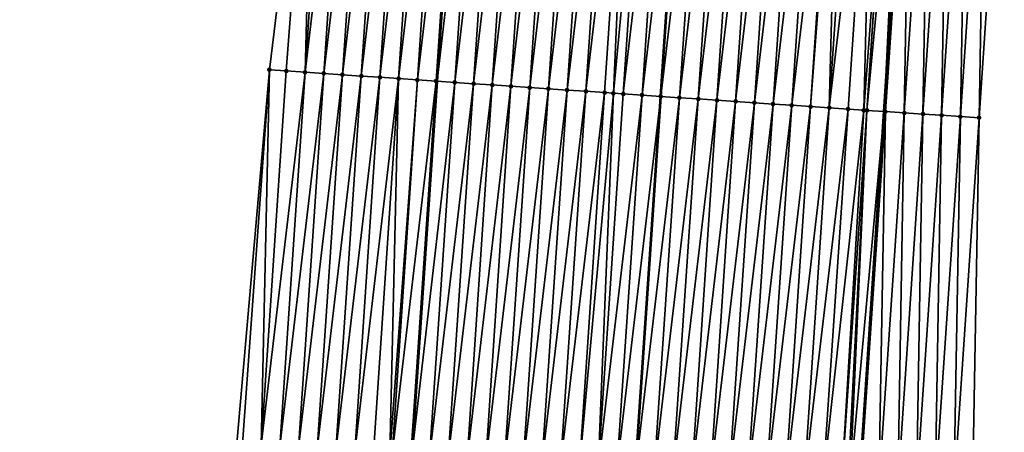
# Model space of a CAD drawing. Header units: feet. Extents: x 2017353 to 2024169, y 808050 to 818690.
# Tile 65 of 256: x 2023448 to 2023500, y 810185 to 810207. Entities that reach past the tile are written whole.
import ezdxf

# ---------------------------------------------------------------- set-up
doc = ezdxf.new("R2010")
doc.units = ezdxf.units.FT
doc.header["$MEASUREMENT"] = 0
for name, color, linetype, lineweight in [('EP_Travel Lane', 172, 'Continuous', 53), ('SB-Road Shots', 141, 'Continuous', 100), ('SB-Road X-Section', 40, 'Continuous', 13), ('STRIPING', 60, 'Continuous', 53)]:
    doc.layers.add(name, color=color, linetype=linetype, lineweight=lineweight)
doc.layers.add('I-77-MM15-17_SB-Surface-BORDER', color=7, linetype='Continuous')
doc.layers.add('I-77-MM15-17_SB-Surface-TIN', color=7, linetype='Continuous')

msp = doc.modelspace()

# ---------------------------------------------------------------- linework, layer by layer
at = {"layer": 'EP_Travel Lane'}
for points in [[(2023464.867266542, 810131.3390372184, 280.8830919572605), (2023465.745521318, 810144.3525869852, 281.2193865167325), (2023467.091755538, 810164.3004284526, 281.7433253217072), (2023468.437942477, 810184.2475693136, 282.2914334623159), (2023469.784128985, 810204.1947037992, 282.839761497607), (2023471.130267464, 810224.141126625, 283.4126442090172)], [(2023479.184639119, 809983.1369908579, 277.5756239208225), (2023480.491850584, 810003.0895345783, 278.0099625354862), (2023481.799052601, 810023.0419340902, 278.4504730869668), (2023483.106206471, 810042.9935987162, 278.922416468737), (2023484.413336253, 810062.944895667, 279.4100741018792), (2023485.720441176, 810082.8958131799, 279.913968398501), (2023487.027544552, 810102.8467070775, 280.4188655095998), (2023488.334604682, 810122.7969409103, 280.9519954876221), (2023488.789815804, 810129.7450285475, 281.1530499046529), (2023489.647752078, 810142.7334139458, 281.5230870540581), (2023490.965541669, 810162.6819159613, 282.0901515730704), (2023492.283310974, 810182.6301108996, 282.6678141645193), (2023493.601162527, 810202.5795508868, 283.2025226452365), (2023494.918923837, 810222.5276248, 283.7843605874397)]]:
    msp.add_polyline3d(points, dxfattribs=at)
at = {"layer": 'I-77-MM15-17_SB-Surface-BORDER', "color": 3, "linetype": 'Continuous', "lineweight": -3}
for points in [[(2023421.008551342, 809766.7630181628, 272.6877269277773), (2023422.314745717, 809786.7189344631, 272.9737736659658), (2023423.259780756, 809806.7012412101, 273.2526468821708), (2023424.488649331, 809826.6621359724, 273.5742174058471), (2023425.275215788, 809846.6550820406, 273.9018462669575), (2023426.325218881, 809866.6288330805, 274.2316794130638), (2023427.813380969, 809886.5694616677, 274.6311821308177), (2023429.246473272, 809906.5129081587, 275.0961551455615), (2023431.084482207, 809926.4277217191, 275.5164608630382), (2023432.44324551, 809946.1793574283, 275.903114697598), (2023434.025524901, 809966.1145429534, 276.2992649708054), (2023435.900279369, 809986.029462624, 276.7318033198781), (2023436.582615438, 810006.0243547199, 277.1288053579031), (2023437.20828905, 810026.0223337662, 277.5544762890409), (2023438.249836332, 810045.9926613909, 277.9823106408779), (2023438.944367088, 810065.985259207, 278.4425441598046), (2023439.75421961, 810085.9695470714, 278.9307003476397), (2023441.07825167, 810105.9196907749, 279.4197103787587), (2023442.140762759, 810125.8866035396, 279.9337155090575), (2023443.846836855, 810145.8491557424, 280.4905446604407), (2023458.055220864, 810164.9145627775, 281.5603011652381), (2023459.1012351, 810184.8822718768, 282.0965551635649), (2023460.839457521, 810204.8036040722, 282.6239386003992), (2023463.267628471, 810224.6766781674, 283.2122942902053)], [(2023500.000254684, 810222.192299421, 283.5435209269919), (2023498.656399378, 810202.2453834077, 282.98229448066), (2023498.310363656, 810182.2324557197, 282.3794044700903), (2023496.966557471, 810162.2862688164, 281.793021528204), (2023495.622725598, 810142.3397006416, 281.2197994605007), (2023494.748081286, 810129.3565678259, 280.8561893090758), (2023494.2869472, 810122.4083287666, 280.6783205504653), (2023492.962957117, 810102.4588175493, 280.1622632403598), (2023491.638952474, 810082.5090869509, 279.6555953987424), (2023490.314882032, 810062.558364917, 279.1913189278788), (2023488.990810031, 810042.6076193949, 278.728061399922), (2023486.668867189, 810022.7221024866, 278.3072479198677), (2023485.344767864, 810002.7709452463, 277.8615916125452), (2023484.02067109, 809982.8198264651, 277.414297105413)]]:
    msp.add_polyline3d(points, dxfattribs=at)
at = {"layer": 'I-77-MM15-17_SB-Surface-TIN', "color": 128, "linetype": 'Continuous', "lineweight": -3}
for points in [[(2023461.740744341, 810204.7422833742, 282.6445323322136), (2023463.267628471, 810224.6766781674, 283.2122942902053), (2023460.839457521, 810204.8036040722, 282.6239386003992)], [(2023462.738435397, 810204.6743639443, 282.6686921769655), (2023463.267628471, 810224.6766781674, 283.2122942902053), (2023461.740744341, 810204.7422833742, 282.6445323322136)], [(2023462.738435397, 810204.6743639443, 282.6686921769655), (2023464.082280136, 810224.6211231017, 283.2353306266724), (2023463.267628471, 810224.6766781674, 283.2122942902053)], [(2023462.738435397, 810204.6743639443, 282.6686921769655), (2023465.079963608, 810224.5530911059, 283.2633743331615), (2023464.082280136, 810224.6211231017, 283.2353306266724)], [(2023463.736123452, 810204.6063999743, 282.6943887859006), (2023465.079963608, 810224.5530911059, 283.2633743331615), (2023462.738435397, 810204.6743639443, 282.6686921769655)], [(2023463.736123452, 810204.6063999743, 282.6943887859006), (2023466.077651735, 810224.485128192, 283.2890345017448), (2023465.079963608, 810224.5530911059, 283.2633743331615)], [(2023463.736123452, 810204.6063999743, 282.6943887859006), (2023464.733813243, 810204.5384617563, 282.7191968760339), (2023466.077651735, 810224.485128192, 283.2890345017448)], [(2023464.733813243, 810204.5384617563, 282.7191968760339), (2023467.075346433, 810224.4172628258, 283.3113289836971), (2023466.077651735, 810224.485128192, 283.2890345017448)], [(2023464.733813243, 810204.5384617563, 282.7191968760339), (2023465.731508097, 810204.4705986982, 282.7414117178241), (2023467.075346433, 810224.4172628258, 283.3113289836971)], [(2023465.731508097, 810204.4705986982, 282.7414117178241), (2023468.073030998, 810224.3492470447, 283.3388132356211), (2023467.075346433, 810224.4172628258, 283.3113289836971)], [(2023465.731508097, 810204.4705986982, 282.7414117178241), (2023466.729203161, 810204.4027387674, 282.7635186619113), (2023468.073030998, 810224.3492470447, 283.3388132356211)], [(2023466.729203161, 810204.4027387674, 282.7635186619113), (2023469.070711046, 810224.2811642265, 283.3686104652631), (2023468.073030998, 810224.3492470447, 283.3388132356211)], [(2023466.729203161, 810204.4027387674, 282.7635186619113), (2023467.726890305, 810204.3347612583, 282.7896824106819), (2023469.070711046, 810224.2811642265, 283.3686104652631)], [(2023467.726890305, 810204.3347612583, 282.7896824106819), (2023470.068398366, 810224.2131893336, 283.3946839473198), (2023469.070711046, 810224.2811642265, 283.3686104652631)], [(2023467.726890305, 810204.3347612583, 282.7896824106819), (2023468.724574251, 810204.2667362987, 282.8174833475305), (2023470.068398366, 810224.2131893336, 283.3946839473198)], [(2023468.724574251, 810204.2667362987, 282.8174833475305), (2023471.066103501, 810224.1454788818, 283.4116334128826), (2023470.068398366, 810224.2131893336, 283.3946839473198)], [(2023468.724574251, 810204.2667362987, 282.8174833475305), (2023469.722271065, 810204.1989023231, 282.8386947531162), (2023471.066103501, 810224.1454788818, 283.4116334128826)], [(2023469.722271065, 810204.1989023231, 282.8386947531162), (2023471.130267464, 810224.141126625, 283.4126442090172), (2023471.066103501, 810224.1454788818, 283.4116334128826)], [(2023469.722271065, 810204.1989023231, 282.8386947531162), (2023469.784128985, 810204.1947037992, 282.839761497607), (2023471.130267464, 810224.141126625, 283.4126442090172)], [(2023472.063811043, 810224.0778041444, 283.4273506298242), (2023471.130267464, 810224.141126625, 283.4126442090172), (2023469.784128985, 810204.1947037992, 282.839761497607)], [(2023470.7199757, 810204.131184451, 282.8559002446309), (2023472.063811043, 810224.0778041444, 283.4273506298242), (2023469.784128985, 810204.1947037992, 282.839761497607)], [(2023470.7199757, 810204.131184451, 282.8559002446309), (2023473.061516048, 810224.0100917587, 283.4443668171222), (2023472.063811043, 810224.0778041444, 283.4273506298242)], [(2023470.7199757, 810204.131184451, 282.8559002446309), (2023471.717679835, 810204.0634591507, 282.8733620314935), (2023473.061516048, 810224.0100917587, 283.4443668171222)], [(2023471.717679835, 810204.0634591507, 282.8733620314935), (2023474.059226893, 810223.942466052, 283.4583923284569), (2023473.061516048, 810224.0100917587, 283.4443668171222)], [(2023471.717679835, 810204.0634591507, 282.8733620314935), (2023472.715381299, 810203.9956942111, 282.8921914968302), (2023474.059226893, 810223.942466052, 283.4583923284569)], [(2023472.715381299, 810203.9956942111, 282.8921914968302), (2023475.05693677, 810223.8748259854, 283.4729132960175), (2023474.059226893, 810223.942466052, 283.4583923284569)], [(2023472.715381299, 810203.9956942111, 282.8921914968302), (2023473.713078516, 810203.9278662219, 282.9131963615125), (2023475.05693677, 810223.8748259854, 283.4729132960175)], [(2023473.713078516, 810203.9278662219, 282.9131963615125), (2023476.054632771, 810223.8069799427, 283.4945410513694), (2023475.05693677, 810223.8748259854, 283.4729132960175)], [(2023473.713078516, 810203.9278662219, 282.9131963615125), (2023474.710773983, 810203.8600122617, 282.9350972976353), (2023476.054632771, 810223.8069799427, 283.4945410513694)], [(2023474.710773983, 810203.8600122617, 282.9350972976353), (2023477.052326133, 810223.7390947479, 283.5175196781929), (2023476.054632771, 810223.8069799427, 283.4945410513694)], [(2023474.710773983, 810203.8600122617, 282.9350972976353), (2023475.708480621, 810203.7923241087, 282.951277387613), (2023477.052326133, 810223.7390947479, 283.5175196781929)], [(2023475.708480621, 810203.7923241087, 282.951277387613), (2023478.050033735, 810223.6714209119, 283.5332057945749), (2023477.052326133, 810223.7390947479, 283.5175196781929)], [(2023475.708480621, 810203.7923241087, 282.951277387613), (2023476.706184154, 810203.7245898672, 282.9690476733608), (2023478.050033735, 810223.6714209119, 283.5332057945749)], [(2023476.706184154, 810203.7245898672, 282.9690476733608), (2023479.047739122, 810223.6037141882, 283.5500266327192), (2023478.050033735, 810223.6714209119, 283.5332057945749)], [(2023476.706184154, 810203.7245898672, 282.9690476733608), (2023477.703882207, 810203.6567742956, 282.9896240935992), (2023479.047739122, 810223.6037141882, 283.5500266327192)], [(2023477.703882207, 810203.6567742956, 282.9896240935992), (2023480.045437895, 810223.5359092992, 283.5702344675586), (2023479.047739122, 810223.6037141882, 283.5500266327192)], [(2023477.703882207, 810203.6567742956, 282.9896240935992), (2023478.701580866, 810203.5889677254, 283.00988993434), (2023480.045437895, 810223.5359092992, 283.5702344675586)], [(2023478.701580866, 810203.5889677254, 283.00988993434), (2023479.169416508, 810203.5571618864, 283.0197479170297), (2023480.045437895, 810223.5359092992, 283.5702344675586)], [(2023479.169416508, 810203.5571618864, 283.0197479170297), (2023481.043145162, 810223.4682304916, 283.5860921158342), (2023480.045437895, 810223.5359092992, 283.5702344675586)], [(2023479.169416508, 810203.5571618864, 283.0197479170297), (2023479.699277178, 810203.5211263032, 283.0313582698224), (2023481.043145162, 810223.4682304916, 283.5860921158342)], [(2023479.699277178, 810203.5211263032, 283.0313582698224), (2023482.040855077, 810223.4005909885, 283.6005936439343), (2023481.043145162, 810223.4682304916, 283.5860921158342)], [(2023479.699277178, 810203.5211263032, 283.0313582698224), (2023480.696987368, 810203.4534908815, 283.0457189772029), (2023482.040855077, 810223.4005909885, 283.6005936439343)], [(2023480.696987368, 810203.4534908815, 283.0457189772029), (2023483.038558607, 810223.3328567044, 283.6183653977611), (2023482.040855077, 810223.4005909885, 283.6005936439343)], [(2023480.696987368, 810203.4534908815, 283.0457189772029), (2023481.694701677, 810203.385916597, 283.0579702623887), (2023483.038558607, 810223.3328567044, 283.6183653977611)], [(2023484.036260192, 810223.2650935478, 283.6371333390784), (2023483.038558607, 810223.3328567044, 283.6183653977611), (2023481.694701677, 810203.385916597, 283.0579702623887)], [(2023482.692406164, 810203.3181965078, 283.075252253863), (2023484.036260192, 810223.2650935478, 283.6371333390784), (2023481.694701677, 810203.385916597, 283.0579702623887)], [(2023482.692406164, 810203.3181965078, 283.075252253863), (2023485.033963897, 810223.1973618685, 283.6548152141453), (2023484.036260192, 810223.2650935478, 283.6371333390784)], [(2023482.692406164, 810203.3181965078, 283.075252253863), (2023483.690110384, 810203.2504724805, 283.0926701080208), (2023485.033963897, 810223.1973618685, 283.6548152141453)], [(2023483.690110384, 810203.2504724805, 283.0926701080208), (2023486.03166509, 810223.1295929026, 283.6737835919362), (2023485.033963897, 810223.1973618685, 283.6548152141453)], [(2023483.690110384, 810203.2504724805, 283.0926701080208), (2023484.68782241, 810203.1828643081, 283.1060906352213), (2023486.03166509, 810223.1295929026, 283.6737835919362)], [(2023484.68782241, 810203.1828643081, 283.1060906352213), (2023487.029367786, 810223.0618462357, 283.6919825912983), (2023486.03166509, 810223.1295929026, 283.6737835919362)], [(2023484.68782241, 810203.1828643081, 283.1060906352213), (2023485.685535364, 810203.1152699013, 283.1190361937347), (2023487.029367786, 810223.0618462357, 283.6919825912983)], [(2023485.685535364, 810203.1152699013, 283.1190361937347), (2023488.027076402, 810222.9941874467, 283.7071495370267), (2023487.029367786, 810223.0618462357, 283.6919825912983)], [(2023485.685535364, 810203.1152699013, 283.1190361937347), (2023486.683244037, 810203.0476119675, 283.1341736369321), (2023488.027076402, 810222.9941874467, 283.7071495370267)], [(2023486.683244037, 810203.0476119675, 283.1341736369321), (2023489.024796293, 810222.9266960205, 283.716541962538), (2023488.027076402, 810222.9941874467, 283.7071495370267)], [(2023486.683244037, 810203.0476119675, 283.1341736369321), (2023487.680954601, 810202.9799820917, 283.1483429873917), (2023489.024796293, 810222.9266960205, 283.716541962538)], [(2023487.680954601, 810202.9799820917, 283.1483429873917), (2023490.022514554, 810222.8591803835, 283.7267697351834), (2023489.024796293, 810222.9266960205, 283.716541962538)], [(2023487.680954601, 810202.9799820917, 283.1483429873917), (2023488.678665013, 810202.9123499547, 283.1625903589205), (2023490.022514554, 810222.8591803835, 283.7267697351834)], [(2023488.678665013, 810202.9123499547, 283.1625903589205), (2023491.020218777, 810222.791456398, 283.7441861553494), (2023490.022514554, 810222.8591803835, 283.7267697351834)], [(2023488.678665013, 810202.9123499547, 283.1625903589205), (2023489.676376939, 810202.8447403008, 283.1760619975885), (2023491.020218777, 810222.791456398, 283.7441861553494)], [(2023489.676376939, 810202.8447403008, 283.1760619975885), (2023491.197077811, 810222.779450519, 283.7472981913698), (2023491.020218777, 810222.791456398, 283.7441861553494)], [(2023489.676376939, 810202.8447403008, 283.1760619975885), (2023490.674084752, 810202.7770695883, 283.1916403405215), (2023491.197077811, 810222.779450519, 283.7472981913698)], [(2023490.674084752, 810202.7770695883, 283.1916403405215), (2023492.017926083, 810222.7237781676, 283.7600238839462), (2023491.197077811, 810222.779450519, 283.7472981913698)], [(2023490.674084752, 810202.7770695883, 283.1916403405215), (2023493.015636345, 810222.6561438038, 283.7743480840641), (2023492.017926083, 810222.7237781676, 283.7600238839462)], [(2023490.674084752, 810202.7770695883, 283.1916403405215), (2023491.671787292, 810202.7093206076, 283.2099191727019), (2023493.015636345, 810222.6561438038, 283.7743480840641)], [(2023491.671787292, 810202.7093206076, 283.2099191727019), (2023492.514761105, 810202.6520710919, 283.225616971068), (2023493.015636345, 810222.6561438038, 283.7743480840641)], [(2023492.514761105, 810202.6520710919, 283.225616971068), (2023494.013353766, 810222.5886157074, 283.7850057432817), (2023493.015636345, 810222.6561438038, 283.7743480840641)], [(2023492.514761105, 810202.6520710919, 283.225616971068), (2023492.669493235, 810202.6416221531, 283.2264546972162), (2023494.013353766, 810222.5886157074, 283.7850057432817)], [(2023492.669493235, 810202.6416221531, 283.2264546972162), (2023494.016327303, 810222.5884145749, 283.7850332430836), (2023494.013353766, 810222.5886157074, 283.7850057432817)], [(2023492.669493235, 810202.6416221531, 283.2264546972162), (2023492.676963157, 810202.6411182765, 283.2264758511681), (2023494.016327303, 810222.5884145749, 283.7850332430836)], [(2023492.676963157, 810202.6411182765, 283.2264758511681), (2023494.559948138, 810222.5517308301, 283.7870647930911), (2023494.016327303, 810222.5884145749, 283.7850332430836)], [(2023492.676963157, 810202.6411182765, 283.2264758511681), (2023493.601162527, 810202.5795508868, 283.2025226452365), (2023494.559948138, 810222.5517308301, 283.7870647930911)], [(2023494.559948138, 810222.5517308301, 283.7870647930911), (2023493.601162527, 810202.5795508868, 283.2025226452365), (2023494.918923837, 810222.5276248, 283.7843605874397)], [(2023495.011094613, 810222.521435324, 283.7836662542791), (2023494.918923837, 810222.5276248, 283.7843605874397), (2023493.601162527, 810202.5795508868, 283.2025226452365)], [(2023493.667281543, 810202.5751462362, 283.2008089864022), (2023495.011094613, 810222.521435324, 283.7836662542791), (2023493.601162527, 810202.5795508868, 283.2025226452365)], [(2023493.667281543, 810202.5751462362, 283.2008089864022), (2023494.66511077, 810202.5092776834, 283.1542073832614), (2023495.011094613, 810222.521435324, 283.7836662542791)], [(2023494.66511077, 810202.5092776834, 283.1542073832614), (2023496.008903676, 810222.4552674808, 283.7473910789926), (2023495.011094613, 810222.521435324, 283.7836662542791)], [(2023494.66511077, 810202.5092776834, 283.1542073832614), (2023495.662918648, 810202.4430922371, 283.1185395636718), (2023496.008903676, 810222.4552674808, 283.7473910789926)], [(2023495.662918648, 810202.4430922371, 283.1185395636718), (2023497.006746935, 810222.3896072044, 283.6936033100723), (2023496.008903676, 810222.4552674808, 283.7473910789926)], [(2023495.662918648, 810202.4430922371, 283.1185395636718), (2023496.660754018, 810202.377314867, 283.0687918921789), (2023497.006746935, 810222.3896072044, 283.6936033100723)], [(2023496.660754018, 810202.377314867, 283.0687918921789), (2023498.004586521, 810222.3238924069, 283.6416966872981), (2023497.006746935, 810222.3896072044, 283.6936033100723)], [(2023496.660754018, 810202.377314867, 283.0687918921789), (2023497.658583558, 810202.3114509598, 283.0220299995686), (2023498.004586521, 810222.3238924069, 283.6416966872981)], [(2023497.658583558, 810202.3114509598, 283.0220299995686), (2023499.002424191, 810222.2581491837, 283.5907708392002), (2023498.004586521, 810222.3238924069, 283.6416966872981)], [(2023497.658583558, 810202.3114509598, 283.0220299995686), (2023498.656399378, 810202.2453834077, 282.98229448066), (2023499.002424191, 810222.2581491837, 283.5907708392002)], [(2023498.656399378, 810202.2453834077, 282.98229448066), (2023500.000254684, 810222.192299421, 283.5435209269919), (2023499.002424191, 810222.2581491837, 283.5907708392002)], [(2023459.399111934, 810184.8620096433, 282.103211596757), (2023460.839457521, 810204.8036040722, 282.6239386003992), (2023459.1012351, 810184.8822718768, 282.0965551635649)], [(2023460.396808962, 810184.7941788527, 282.1243131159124), (2023460.839457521, 810204.8036040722, 282.6239386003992), (2023459.399111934, 810184.8620096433, 282.103211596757)], [(2023460.396808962, 810184.7941788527, 282.1243131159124), (2023461.740744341, 810204.7422833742, 282.6445323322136), (2023460.839457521, 810204.8036040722, 282.6239386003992)], [(2023460.396808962, 810184.7941788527, 282.1243131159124), (2023462.738435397, 810204.6743639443, 282.6686921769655), (2023461.740744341, 810204.7422833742, 282.6445323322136)], [(2023461.394511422, 810184.7264286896, 282.142632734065), (2023462.738435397, 810204.6743639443, 282.6686921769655), (2023460.396808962, 810184.7941788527, 282.1243131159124)], [(2023461.394511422, 810184.7264286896, 282.142632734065), (2023463.736123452, 810204.6063999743, 282.6943887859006), (2023462.738435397, 810204.6743639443, 282.6686921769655)], [(2023461.394511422, 810184.7264286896, 282.142632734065), (2023462.39220568, 810184.6585567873, 282.1651527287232), (2023463.736123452, 810204.6063999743, 282.6943887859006)], [(2023462.39220568, 810184.6585567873, 282.1651527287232), (2023464.733813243, 810204.5384617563, 282.7191968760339), (2023463.736123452, 810204.6063999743, 282.6943887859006)], [(2023462.39220568, 810184.6585567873, 282.1651527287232), (2023463.389901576, 810184.5907091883, 282.1868341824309), (2023464.733813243, 810204.5384617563, 282.7191968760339)], [(2023463.389901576, 810184.5907091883, 282.1868341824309), (2023465.731508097, 810204.4705986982, 282.7414117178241), (2023464.733813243, 810204.5384617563, 282.7191968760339)], [(2023463.389901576, 810184.5907091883, 282.1868341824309), (2023464.387599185, 810184.5228870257, 282.2076379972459), (2023465.731508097, 810204.4705986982, 282.7414117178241)], [(2023464.387599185, 810184.5228870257, 282.2076379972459), (2023466.729203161, 810204.4027387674, 282.7635186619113), (2023465.731508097, 810204.4705986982, 282.7414117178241)], [(2023464.387599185, 810184.5228870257, 282.2076379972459), (2023465.385299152, 810184.455099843, 282.2272349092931), (2023466.729203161, 810204.4027387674, 282.7635186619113)], [(2023465.385299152, 810184.455099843, 282.2272349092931), (2023467.726890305, 810204.3347612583, 282.7896824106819), (2023466.729203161, 810204.4027387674, 282.7635186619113)], [(2023465.385299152, 810184.455099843, 282.2272349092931), (2023466.382997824, 810184.3872934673, 282.2474940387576), (2023467.726890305, 810204.3347612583, 282.7896824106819)], [(2023466.382997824, 810184.3872934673, 282.2474940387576), (2023467.255176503, 810184.3279239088, 282.2684285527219), (2023467.726890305, 810204.3347612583, 282.7896824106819)], [(2023467.255176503, 810184.3279239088, 282.2684285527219), (2023468.724574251, 810204.2667362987, 282.8174833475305), (2023467.726890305, 810204.3347612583, 282.7896824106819)], [(2023467.255176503, 810184.3279239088, 282.2684285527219), (2023467.380688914, 810184.319374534, 282.2716367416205), (2023468.724574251, 810204.2667362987, 282.8174833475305)], [(2023467.380688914, 810184.319374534, 282.2716367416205), (2023469.722271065, 810204.1989023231, 282.8386947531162), (2023468.724574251, 810204.2667362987, 282.8174833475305)], [(2023467.380688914, 810184.319374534, 282.2716367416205), (2023468.378389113, 810184.2515908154, 282.291114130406), (2023469.722271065, 810204.1989023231, 282.8386947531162)], [(2023468.378389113, 810184.2515908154, 282.291114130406), (2023469.784128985, 810204.1947037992, 282.839761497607), (2023469.722271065, 810204.1989023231, 282.8386947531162)], [(2023468.378389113, 810184.2515908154, 282.291114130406), (2023468.437942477, 810184.2475693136, 282.2914334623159), (2023469.784128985, 810204.1947037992, 282.839761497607)], [(2023470.7199757, 810204.131184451, 282.8559002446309), (2023469.784128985, 810204.1947037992, 282.839761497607), (2023468.437942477, 810184.2475693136, 282.2914334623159)], [(2023469.376116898, 810184.1842165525, 282.2964640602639), (2023470.7199757, 810204.131184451, 282.8559002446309), (2023468.437942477, 810184.2475693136, 282.2914334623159)], [(2023469.376116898, 810184.1842165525, 282.2964640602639), (2023471.717679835, 810204.0634591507, 282.8733620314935), (2023470.7199757, 810204.131184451, 282.8559002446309)], [(2023469.376116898, 810184.1842165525, 282.2964640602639), (2023470.3738199, 810184.1164744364, 282.3145060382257), (2023471.717679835, 810204.0634591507, 282.8733620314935)], [(2023470.3738199, 810184.1164744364, 282.3145060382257), (2023472.715381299, 810203.9956942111, 282.8921914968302), (2023471.717679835, 810204.0634591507, 282.8733620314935)], [(2023470.3738199, 810184.1164744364, 282.3145060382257), (2023471.37152276, 810184.0487302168, 282.332620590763), (2023472.715381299, 810203.9956942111, 282.8921914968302)], [(2023471.37152276, 810184.0487302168, 282.332620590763), (2023473.713078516, 810203.9278662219, 282.9131963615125), (2023472.715381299, 810203.9956942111, 282.8921914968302)], [(2023471.37152276, 810184.0487302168, 282.332620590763), (2023472.369221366, 810183.9809228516, 282.3529138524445), (2023473.713078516, 810203.9278662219, 282.9131963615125)], [(2023472.369221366, 810183.9809228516, 282.3529138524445), (2023474.710773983, 810203.8600122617, 282.9350972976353), (2023473.713078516, 810203.9278662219, 282.9131963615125)], [(2023472.369221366, 810183.9809228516, 282.3529138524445), (2023473.366917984, 810183.9130859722, 282.374225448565), (2023474.710773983, 810203.8600122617, 282.9350972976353)], [(2023473.366917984, 810183.9130859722, 282.374225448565), (2023475.708480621, 810203.7923241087, 282.951277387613), (2023474.710773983, 810203.8600122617, 282.9350972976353)], [(2023473.366917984, 810183.9130859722, 282.374225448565), (2023474.364621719, 810183.8453547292, 282.3918922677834), (2023475.708480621, 810203.7923241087, 282.951277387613)], [(2023474.364621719, 810183.8453547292, 282.3918922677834), (2023476.706184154, 810203.7245898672, 282.9690476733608), (2023475.708480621, 810203.7923241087, 282.951277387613)], [(2023474.364621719, 810183.8453547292, 282.3918922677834), (2023475.362325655, 810183.7776264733, 282.4094560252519), (2023476.706184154, 810203.7245898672, 282.9690476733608)], [(2023475.362325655, 810183.7776264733, 282.4094560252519), (2023477.703882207, 810203.6567742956, 282.9896240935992), (2023476.706184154, 810203.7245898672, 282.9690476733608)], [(2023475.362325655, 810183.7776264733, 282.4094560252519), (2023476.360024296, 810183.7098196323, 282.4297312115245), (2023477.703882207, 810203.6567742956, 282.9896240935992)], [(2023476.360024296, 810183.7098196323, 282.4297312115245), (2023478.701580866, 810203.5889677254, 283.00988993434), (2023477.703882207, 810203.6567742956, 282.9896240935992)], [(2023476.360024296, 810183.7098196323, 282.4297312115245), (2023477.357724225, 810183.6420319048, 282.4493469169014), (2023478.701580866, 810203.5889677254, 283.00988993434)], [(2023477.357724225, 810183.6420319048, 282.4493469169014), (2023479.169416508, 810203.5571618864, 283.0197479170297), (2023478.701580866, 810203.5889677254, 283.00988993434)], [(2023477.357724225, 810183.6420319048, 282.4493469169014), (2023478.355422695, 810183.5742225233, 282.4697097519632), (2023479.169416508, 810203.5571618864, 283.0197479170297)], [(2023478.355422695, 810183.5742225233, 282.4697097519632), (2023479.699277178, 810203.5211263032, 283.0313582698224), (2023479.169416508, 810203.5571618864, 283.0197479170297)], [(2023478.355422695, 810183.5742225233, 282.4697097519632), (2023480.696987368, 810203.4534908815, 283.0457189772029), (2023479.699277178, 810203.5211263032, 283.0313582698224)], [(2023478.355422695, 810183.5742225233, 282.4697097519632), (2023479.353131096, 810183.5065605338, 282.4849871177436), (2023480.696987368, 810203.4534908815, 283.0457189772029)], [(2023479.353131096, 810183.5065605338, 282.4849871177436), (2023481.694701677, 810203.385916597, 283.0579702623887), (2023480.696987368, 810203.4534908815, 283.0457189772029)], [(2023479.353131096, 810183.5065605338, 282.4849871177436), (2023480.35084468, 810183.4389754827, 282.4976098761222), (2023481.694701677, 810203.385916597, 283.0579702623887)], [(2023482.692406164, 810203.3181965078, 283.075252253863), (2023481.694701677, 810203.385916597, 283.0579702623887), (2023480.35084468, 810183.4389754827, 282.4976098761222)], [(2023481.348567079, 810183.3715212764, 282.5057180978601), (2023482.692406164, 810203.3181965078, 283.075252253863), (2023480.35084468, 810183.4389754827, 282.4976098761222)], [(2023481.348567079, 810183.3715212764, 282.5057180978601), (2023483.690110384, 810203.2504724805, 283.0926701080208), (2023482.692406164, 810203.3181965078, 283.075252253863)], [(2023481.348567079, 810183.3715212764, 282.5057180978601), (2023482.346266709, 810183.303729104, 282.5254871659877), (2023483.690110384, 810203.2504724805, 283.0926701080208)], [(2023482.346266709, 810183.303729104, 282.5254871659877), (2023484.68782241, 810203.1828643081, 283.1060906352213), (2023483.690110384, 810203.2504724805, 283.0926701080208)], [(2023482.346266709, 810183.303729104, 282.5254871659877), (2023483.343975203, 810183.2360685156, 282.5407161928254), (2023484.68782241, 810203.1828643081, 283.1060906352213)], [(2023483.343975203, 810183.2360685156, 282.5407161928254), (2023485.685535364, 810203.1152699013, 283.1190361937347), (2023484.68782241, 810203.1828643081, 283.1060906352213)], [(2023483.343975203, 810183.2360685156, 282.5407161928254), (2023484.341682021, 810183.1683830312, 282.5568042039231), (2023485.685535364, 810203.1152699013, 283.1190361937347)], [(2023484.341682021, 810183.1683830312, 282.5568042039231), (2023486.683244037, 810203.0476119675, 283.1341736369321), (2023485.685535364, 810203.1152699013, 283.1190361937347)], [(2023484.341682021, 810183.1683830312, 282.5568042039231), (2023485.339387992, 810183.1006849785, 282.5733258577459), (2023486.683244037, 810203.0476119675, 283.1341736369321)], [(2023485.339387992, 810183.1006849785, 282.5733258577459), (2023487.680954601, 810202.9799820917, 283.1483429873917), (2023486.683244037, 810203.0476119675, 283.1341736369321)], [(2023485.339387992, 810183.1006849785, 282.5733258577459), (2023486.337093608, 810183.0329816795, 282.5900285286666), (2023487.680954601, 810202.9799820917, 283.1483429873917)], [(2023486.337093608, 810183.0329816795, 282.5900285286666), (2023488.678665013, 810202.9123499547, 283.1625903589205), (2023487.680954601, 810202.9799820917, 283.1483429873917)], [(2023486.337093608, 810183.0329816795, 282.5900285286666), (2023487.334806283, 810182.9653831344, 282.6031168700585), (2023488.678665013, 810202.9123499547, 283.1625903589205)], [(2023487.334806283, 810182.9653831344, 282.6031168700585), (2023489.676376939, 810202.8447403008, 283.1760619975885), (2023488.678665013, 810202.9123499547, 283.1625903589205)], [(2023487.334806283, 810182.9653831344, 282.6031168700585), (2023488.332517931, 810182.8977693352, 282.6167315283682), (2023489.676376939, 810202.8447403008, 283.1760619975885)], [(2023488.332517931, 810182.8977693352, 282.6167315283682), (2023490.674084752, 810202.7770695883, 283.1916403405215), (2023489.676376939, 810202.8447403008, 283.1760619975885)], [(2023488.332517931, 810182.8977693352, 282.6167315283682), (2023489.330225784, 810182.8300992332, 282.6322888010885), (2023490.674084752, 810202.7770695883, 283.1916403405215)], [(2023489.330225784, 810182.8300992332, 282.6322888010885), (2023491.671787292, 810202.7093206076, 283.2099191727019), (2023490.674084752, 810202.7770695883, 283.1916403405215)], [(2023489.330225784, 810182.8300992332, 282.6322888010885), (2023490.32793171, 810182.7624005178, 282.6488333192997), (2023491.671787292, 810202.7093206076, 283.2099191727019)], [(2023490.32793171, 810182.7624005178, 282.6488333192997), (2023492.514761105, 810202.6520710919, 283.225616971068), (2023491.671787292, 810202.7093206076, 283.2099191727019)], [(2023490.32793171, 810182.7624005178, 282.6488333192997), (2023491.325630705, 810182.6945989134, 282.6689278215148), (2023492.514761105, 810202.6520710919, 283.225616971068)], [(2023491.325630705, 810182.6945989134, 282.6689278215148), (2023492.669493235, 810202.6416221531, 283.2264546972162), (2023492.514761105, 810202.6520710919, 283.225616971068)], [(2023491.325630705, 810182.6945989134, 282.6689278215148), (2023492.676963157, 810202.6411182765, 283.2264758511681), (2023492.669493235, 810202.6416221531, 283.2264546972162)], [(2023491.325630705, 810182.6945989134, 282.6689278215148), (2023491.656020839, 810182.6721901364, 282.6740754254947), (2023492.676963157, 810202.6411182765, 283.2264758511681)], [(2023491.656020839, 810182.6721901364, 282.6740754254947), (2023491.762065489, 810182.6650357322, 282.6744191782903), (2023492.676963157, 810202.6411182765, 283.2264758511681)], [(2023491.762065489, 810182.6650357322, 282.6744191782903), (2023493.601162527, 810202.5795508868, 283.2025226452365), (2023492.676963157, 810202.6411182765, 283.2264758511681)], [(2023491.762065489, 810182.6650357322, 282.6744191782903), (2023492.283310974, 810182.6301108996, 282.6678141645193), (2023493.601162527, 810202.5795508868, 283.2025226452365)], [(2023493.667281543, 810202.5751462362, 283.2008089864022), (2023493.601162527, 810202.5795508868, 283.2025226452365), (2023492.283310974, 810182.6301108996, 282.6678141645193)], [(2023492.323372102, 810182.6274266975, 282.6673065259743), (2023493.667281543, 810202.5751462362, 283.2008089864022), (2023492.283310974, 810182.6301108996, 282.6678141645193)], [(2023492.323372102, 810182.6274266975, 282.6673065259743), (2023493.321224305, 810182.5618991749, 282.6089383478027), (2023493.667281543, 810202.5751462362, 283.2008089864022)], [(2023493.321224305, 810182.5618991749, 282.6089383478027), (2023494.66511077, 810202.5092776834, 283.1542073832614), (2023493.667281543, 810202.5751462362, 283.2008089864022)], [(2023493.321224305, 810182.5618991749, 282.6089383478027), (2023494.319049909, 810182.4959768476, 282.5641921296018), (2023494.66511077, 810202.5092776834, 283.1542073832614)], [(2023494.319049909, 810182.4959768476, 282.5641921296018), (2023495.662918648, 810202.4430922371, 283.1185395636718), (2023494.66511077, 810202.5092776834, 283.1542073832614)], [(2023494.319049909, 810182.4959768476, 282.5641921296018), (2023495.316863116, 810182.4298705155, 282.5257946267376), (2023495.662918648, 810202.4430922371, 283.1185395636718)], [(2023495.316863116, 810182.4298705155, 282.5257946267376), (2023496.660754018, 810202.377314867, 283.0687918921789), (2023495.662918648, 810202.4430922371, 283.1185395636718)], [(2023495.316863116, 810182.4298705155, 282.5257946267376), (2023496.314698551, 810182.3640941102, 282.4760136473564), (2023496.660754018, 810202.377314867, 283.0687918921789)], [(2023496.314698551, 810182.3640941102, 282.4760136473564), (2023497.658583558, 810202.3114509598, 283.0220299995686), (2023496.660754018, 810202.377314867, 283.0687918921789)], [(2023496.314698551, 810182.3640941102, 282.4760136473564), (2023497.31252512, 810182.2981860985, 282.4307734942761), (2023497.658583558, 810202.3114509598, 283.0220299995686)], [(2023497.31252512, 810182.2981860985, 282.4307734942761), (2023498.656399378, 810202.2453834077, 282.98229448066), (2023497.658583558, 810202.3114509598, 283.0220299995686)], [(2023497.31252512, 810182.2981860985, 282.4307734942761), (2023498.310363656, 810182.2324557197, 282.3794044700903), (2023498.656399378, 810202.2453834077, 282.98229448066)]]:
    msp.add_3dface(points, dxfattribs=at)
at = {"layer": 'SB-Road Shots', "lineweight": 100}
for p in [(2023460.839457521, 810204.8036040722, 282.6239386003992), (2023461.740744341, 810204.7422833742, 282.6445323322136), (2023462.738435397, 810204.6743639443, 282.6686921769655), (2023463.736123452, 810204.6063999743, 282.6943887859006), (2023464.733813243, 810204.5384617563, 282.7191968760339), (2023465.731508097, 810204.4705986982, 282.7414117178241), (2023466.729203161, 810204.4027387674, 282.7635186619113), (2023467.726890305, 810204.3347612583, 282.7896824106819), (2023468.724574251, 810204.2667362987, 282.8174833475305), (2023469.722271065, 810204.1989023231, 282.8386947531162), (2023470.7199757, 810204.131184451, 282.8559002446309), (2023471.717679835, 810204.0634591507, 282.8733620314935), (2023472.715381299, 810203.9956942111, 282.8921914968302), (2023473.713078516, 810203.9278662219, 282.9131963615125), (2023474.710773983, 810203.8600122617, 282.9350972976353), (2023475.708480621, 810203.7923241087, 282.951277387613), (2023476.706184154, 810203.7245898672, 282.9690476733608), (2023477.703882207, 810203.6567742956, 282.9896240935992), (2023478.701580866, 810203.5889677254, 283.00988993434), (2023479.169416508, 810203.5571618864, 283.0197479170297), (2023479.699277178, 810203.5211263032, 283.0313582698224), (2023480.696987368, 810203.4534908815, 283.0457189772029), (2023481.694701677, 810203.385916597, 283.0579702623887), (2023482.692406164, 810203.3181965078, 283.075252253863), (2023483.690110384, 810203.2504724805, 283.0926701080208), (2023484.68782241, 810203.1828643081, 283.1060906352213), (2023485.685535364, 810203.1152699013, 283.1190361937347), (2023486.683244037, 810203.0476119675, 283.1341736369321), (2023487.680954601, 810202.9799820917, 283.1483429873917), (2023488.678665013, 810202.9123499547, 283.1625903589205), (2023489.676376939, 810202.8447403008, 283.1760619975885), (2023490.674084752, 810202.7770695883, 283.1916403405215), (2023491.671787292, 810202.7093206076, 283.2099191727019), (2023492.514761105, 810202.6520710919, 283.225616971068), (2023492.669493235, 810202.6416221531, 283.2264546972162), (2023492.676963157, 810202.6411182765, 283.2264758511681), (2023493.667281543, 810202.5751462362, 283.2008089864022), (2023494.66511077, 810202.5092776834, 283.1542073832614), (2023495.662918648, 810202.4430922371, 283.1185395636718), (2023496.660754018, 810202.377314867, 283.0687918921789), (2023497.658583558, 810202.3114509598, 283.0220299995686), (2023498.656399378, 810202.2453834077, 282.98229448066)]:
    msp.add_point(p, dxfattribs=at)
at = {"layer": 'SB-Road X-Section', "extrusion": (0.06719086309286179, 0.9973175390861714, 0.0290364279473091), "elevation": 943997.7475135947, "flags": 128}
msp.add_lwpolyline([(-1964460.819178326, -27138.78324211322), (-1964459.819178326, -27138.74348983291), (-1964458.819178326, -27138.69670821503), (-1964457.819178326, -27138.64693955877), (-1964456.819178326, -27138.61125669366), (-1964455.819178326, -27138.56463543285), (-1964454.826665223, -27138.53895774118), (-1964454.819178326, -27138.53897890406), (-1964454.664093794, -27138.53981698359), (-1964453.819178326, -27138.55552140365), (-1964452.819178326, -27138.57380794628), (-1964451.819178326, -27138.58939286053), (-1964450.819178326, -27138.60287018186), (-1964449.819178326, -27138.61712356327), (-1964448.819178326, -27138.6312988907), (-1964447.819178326, -27138.64644271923), (-1964446.819178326, -27138.65939373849), (-1964445.819178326, -27138.67281992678), (-1964444.819178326, -27138.69024512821), (-1964443.819178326, -27138.70753440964), (-1964442.819178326, -27138.71979086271), (-1964441.819178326, -27138.73415762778), (-1964441.288093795, -27138.7457728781), (-1964440.819178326, -27138.75563501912), (-1964439.819178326, -27138.77590940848), (-1964438.819178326, -27138.79649450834), (-1964437.819178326, -27138.81427229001), (-1964436.819178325, -27138.83045920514), (-1964435.819178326, -27138.85236937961), (-1964434.819178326, -27138.87338310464), (-1964433.819178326, -27138.89222051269), (-1964432.819178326, -27138.90968966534), (-1964431.819178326, -27138.92690241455), (-1964430.819178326, -27138.94812276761), (-1964429.819178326, -27138.97593543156), (-1964428.819178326, -27139.00211021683), (-1964427.819178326, -27139.02422648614), (-1964426.819178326, -27139.04645069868), (-1964425.819178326, -27139.07126925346), (-1964424.819178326, -27139.09697670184), (-1964423.819178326, -27139.12114673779), (-1964422.91580808, -27139.14174915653)], dxfattribs=at)
at = {"layer": 'STRIPING'}
msp.add_polyline3d([(2023467.057669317, 809983.9408054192, 277.6189079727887), (2023468.381769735, 810003.8919791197, 278.0638603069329), (2023469.705866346, 810023.8430954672, 278.5112655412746), (2023471.02996818, 810043.7942905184, 278.9553047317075), (2023472.353996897, 810063.7443838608, 279.4464621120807), (2023473.678030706, 810083.694553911, 279.9343388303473), (2023475.002079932, 810103.6449562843, 280.4122794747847), (2023476.326110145, 810123.5950721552, 280.902473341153), (2023476.787228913, 810130.5430804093, 281.0902131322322), (2023477.663032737, 810143.5436394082, 281.4270511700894), (2023479.006953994, 810163.4915343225, 281.9545025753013), (2023480.35084468, 810183.4389754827, 282.4976098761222), (2023481.694701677, 810203.385916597, 283.0579702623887), (2023483.038558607, 810223.3328567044, 283.6183653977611)], dxfattribs=at)

doc.saveas('drawing.dxf')
